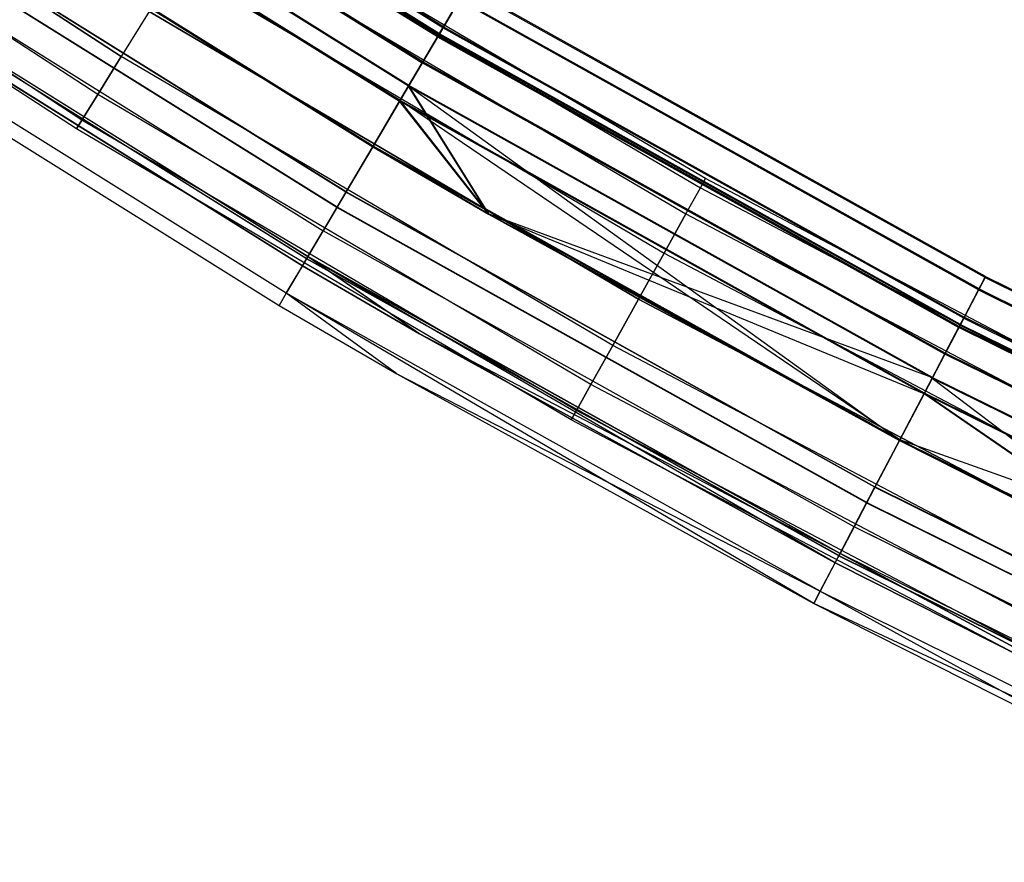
# Model space of a CAD drawing. Extents: x -135 to 135, y -135 to 135.
# Tile 12 of 207: x -72 to -61, y -123 to -114. Entities that reach past the tile are written whole.
import ezdxf

# ---------------------------------------------------------------- set-up
doc = ezdxf.new("R2010")
doc.units = 0
doc.header["$LTSCALE"] = 25.4
doc.layers.get('0').update_dxf_attribs({"linetype": 'CONTINUOUS'})

# ---------------------------------------------------------------- blocks, each defined once
blk = doc.blocks.new('SANTANA_BIURKO_A_PM_STL')
at = {"color": 0}
for p, q in [((-67.086, -113.681, 344.416), (-72.584, -110.253, 344.416)), ((-67.086, -113.681, 344.416), (-72.584, -110.253, 344.416)), ((-67.08, -113.67, 147.416), (-72.576, -110.241, 147.416)), ((-67.08, -113.67, 147.416), (-72.576, -110.241, 147.416)), ((-67.144, -113.78, 344.99), (-72.646, -110.348, 344.99)), ((-67.144, -113.78, 344.99), (-72.646, -110.348, 344.99)), ((-67.144, -113.78, 343.842), (-72.646, -110.348, 343.842)), ((-67.144, -113.78, 343.842), (-72.646, -110.348, 343.842)), ((-72.639, -110.337, 146.839), (-67.138, -113.769, 146.839)), ((-67.138, -113.769, 147.992), (-72.639, -110.337, 147.992)), ((-67.138, -113.769, 147.992), (-72.639, -110.337, 147.992)), ((-72.639, -110.337, 146.839), (-67.138, -113.769, 146.839)), ((-67.13, -113.755, 345.83), (-72.631, -110.324, 345.83)), ((-67.13, -113.755, 345.83), (-72.631, -110.324, 345.83)), ((-67.13, -113.755, 343.001), (-72.631, -110.324, 343.001)), ((-67.13, -113.755, 343.001), (-72.631, -110.324, 343.001)), ((-67.124, -113.745, 148.835), (-72.625, -110.315, 148.835)), ((-67.124, -113.745, 148.835), (-72.625, -110.315, 148.835)), ((-67.124, -113.745, 145.997), (-72.625, -110.315, 145.997)), ((-67.124, -113.745, 145.997), (-72.625, -110.315, 145.997)), ((-75.77, -110.611, 343.03), (-70.581, -113.992, 343.03)), ((-75.77, -110.611, 343.03), (-70.581, -113.992, 343.03)), ((-70.581, -113.992, 345.801), (-75.77, -110.611, 345.801)), ((-70.581, -113.992, 345.801), (-75.77, -110.611, 345.801)), ((-75.77, -110.611, 146.03), (-70.581, -113.992, 146.03)), ((-75.77, -110.611, 146.03), (-70.581, -113.992, 146.03)), ((-70.581, -113.992, 148.801), (-75.77, -110.611, 148.801)), ((-70.581, -113.992, 148.801), (-75.77, -110.611, 148.801)), ((-72.825, -110.619, 343.355), (-67.31, -114.06, 343.355)), ((-67.31, -114.06, 345.476), (-72.825, -110.619, 345.476)), ((-67.31, -114.06, 345.476), (-72.825, -110.619, 345.476)), ((-72.825, -110.619, 343.355), (-67.31, -114.06, 343.355)), ((-72.819, -110.61, 148.481), (-67.304, -114.05, 148.481)), ((-67.304, -114.05, 146.35), (-72.819, -110.61, 146.35)), ((-72.819, -110.61, 148.481), (-67.304, -114.05, 148.481)), ((-67.304, -114.05, 146.35), (-72.819, -110.61, 146.35)), ((-67.46, -114.314, 346.263), (-72.988, -110.866, 346.263)), ((-67.46, -114.314, 346.263), (-72.988, -110.866, 346.263)), ((-67.46, -114.314, 342.568), (-72.988, -110.866, 342.568)), ((-67.46, -114.314, 342.568), (-72.988, -110.866, 342.568)), ((-67.455, -114.306, 149.27), (-72.983, -110.858, 149.27)), ((-67.455, -114.306, 149.27), (-72.983, -110.858, 149.27)), ((-67.455, -114.306, 145.562), (-72.983, -110.858, 145.562)), ((-67.455, -114.306, 145.562), (-72.983, -110.858, 145.562)), ((-70.837, -114.406, 343.355), (-76.045, -111.012, 343.355)), ((-70.837, -114.406, 345.476), (-76.045, -111.012, 345.476)), ((-70.837, -114.406, 345.476), (-76.045, -111.012, 345.476)), ((-70.837, -114.406, 343.355), (-76.045, -111.012, 343.355)), ((-70.837, -114.406, 146.355), (-76.045, -111.012, 146.355)), ((-70.837, -114.406, 148.476), (-76.045, -111.012, 148.476)), ((-70.837, -114.406, 148.476), (-76.045, -111.012, 148.476)), ((-70.837, -114.406, 146.355), (-76.045, -111.012, 146.355)), ((-67.557, -114.479, 343.03), (-73.093, -111.026, 343.03)), ((-67.557, -114.479, 343.03), (-73.093, -111.026, 343.03)), ((-73.093, -111.026, 345.801), (-67.557, -114.479, 345.801)), ((-73.093, -111.026, 345.801), (-67.557, -114.479, 345.801)), ((-67.552, -114.471, 148.808), (-73.088, -111.018, 148.808)), ((-67.552, -114.471, 146.024), (-73.088, -111.018, 146.024)), ((-67.552, -114.471, 146.024), (-73.088, -111.018, 146.024)), ((-67.552, -114.471, 148.808), (-73.088, -111.018, 148.808)), ((-71.068, -114.779, 344.416), (-76.293, -111.375, 344.416)), ((-71.068, -114.779, 344.416), (-76.293, -111.375, 344.416)), ((-71.068, -114.779, 147.416), (-76.293, -111.375, 147.416)), ((-71.068, -114.779, 147.416), (-76.293, -111.375, 147.416)), ((-71.008, -114.682, 344.99), (-76.229, -111.28, 344.99)), ((-71.008, -114.682, 344.99), (-76.229, -111.28, 344.99)), ((-71.008, -114.682, 343.842), (-76.229, -111.28, 343.842)), ((-71.008, -114.682, 343.842), (-76.229, -111.28, 343.842)), ((-71.008, -114.682, 147.99), (-76.229, -111.28, 147.99)), ((-71.008, -114.682, 147.99), (-76.229, -111.28, 147.99)), ((-71.008, -114.682, 146.842), (-76.229, -111.28, 146.842)), ((-71.008, -114.682, 146.842), (-76.229, -111.28, 146.842)), ((-73.408, -111.505, 342.916), (-67.849, -114.973, 342.916)), ((-67.849, -114.973, 345.916), (-73.408, -111.505, 345.916)), ((-67.849, -114.973, 345.916), (-73.408, -111.505, 345.916)), ((-73.408, -111.505, 342.916), (-67.849, -114.973, 342.916)), ((-73.408, -111.505, 342.416), (-67.849, -114.973, 342.416)), ((-67.849, -114.973, 346.416), (-73.408, -111.505, 346.416)), ((-67.849, -114.973, 346.416), (-73.408, -111.505, 346.416)), ((-73.408, -111.505, 342.416), (-67.849, -114.973, 342.416)), ((-73.405, -111.5, 149.422), (-67.845, -114.967, 149.422)), ((-67.845, -114.967, 145.409), (-73.405, -111.5, 145.409)), ((-67.845, -114.967, 145.409), (-73.405, -111.5, 145.409)), ((-73.405, -111.5, 149.422), (-67.845, -114.967, 149.422)), ((-73.405, -111.5, 148.922), (-67.845, -114.967, 148.922)), ((-67.845, -114.967, 145.909), (-73.405, -111.5, 145.909)), ((-67.845, -114.967, 145.909), (-73.405, -111.5, 145.909)), ((-73.405, -111.5, 148.922), (-67.845, -114.967, 148.922)), ((-68.14, -115.467, 345.801), (-73.724, -111.985, 345.801)), ((-68.14, -115.467, 345.801), (-73.724, -111.985, 345.801)), ((-68.138, -115.464, 146.024), (-73.722, -111.981, 146.024)), ((-68.138, -115.464, 146.024), (-73.722, -111.981, 146.024)), ((-68.238, -115.632, 346.263), (-73.829, -112.145, 346.263)), ((-68.238, -115.632, 346.263), (-73.829, -112.145, 346.263)), ((-68.236, -115.629, 145.562), (-73.827, -112.141, 145.562)), ((-68.236, -115.629, 145.562), (-73.827, -112.141, 145.562)), ((-64.232, -115.318, 344.416), (-69.489, -112.229, 344.416)), ((-64.232, -115.318, 344.416), (-69.489, -112.229, 344.416)), ((-64.232, -115.318, 147.416), (-69.489, -112.229, 147.416)), ((-64.232, -115.318, 147.416), (-69.489, -112.229, 147.416)), ((-69.549, -112.326, 344.99), (-64.287, -115.418, 344.99)), ((-69.549, -112.326, 343.842), (-64.287, -115.418, 343.842)), ((-69.549, -112.326, 344.99), (-64.287, -115.418, 344.99)), ((-69.549, -112.326, 343.842), (-64.287, -115.418, 343.842)), ((-69.549, -112.326, 147.99), (-64.287, -115.418, 147.99)), ((-69.549, -112.326, 146.842), (-64.287, -115.418, 146.842)), ((-69.549, -112.326, 147.99), (-64.287, -115.418, 147.99)), ((-69.549, -112.326, 146.842), (-64.287, -115.418, 146.842)), ((-73.992, -112.391, 345.476), (-68.388, -115.887, 345.476)), ((-73.992, -112.391, 345.476), (-68.388, -115.887, 345.476)), ((-73.991, -112.39, 146.35), (-68.387, -115.885, 146.35)), ((-73.991, -112.39, 146.35), (-68.387, -115.885, 146.35)), ((-69.72, -112.602, 343.355), (-64.446, -115.702, 343.355)), ((-69.72, -112.602, 343.355), (-64.446, -115.702, 343.355)), ((-69.72, -112.602, 345.476), (-64.446, -115.702, 345.476)), ((-69.72, -112.602, 345.476), (-64.446, -115.702, 345.476)), ((-69.72, -112.602, 146.355), (-64.446, -115.702, 146.355)), ((-69.72, -112.602, 146.355), (-64.446, -115.702, 146.355)), ((-69.72, -112.602, 148.476), (-64.446, -115.702, 148.476)), ((-69.72, -112.602, 148.476), (-64.446, -115.702, 148.476)), ((-68.611, -116.265, 344.416), (-74.233, -112.758, 344.416)), ((-74.233, -112.758, 147.416), (-68.611, -116.265, 147.416)), ((-74.233, -112.758, 147.416), (-68.611, -116.265, 147.416)), ((-68.611, -116.265, 344.416), (-74.233, -112.758, 344.416)), ((-68.567, -116.191, 345.83), (-74.186, -112.687, 345.83)), ((-68.567, -116.191, 345.83), (-74.186, -112.687, 345.83)), ((-68.566, -116.189, 145.997), (-74.185, -112.685, 145.997)), ((-68.566, -116.189, 145.997), (-74.185, -112.685, 145.997)), ((-68.553, -116.166, 146.839), (-74.17, -112.662, 146.839)), ((-68.553, -116.166, 146.839), (-74.17, -112.662, 146.839)), ((-68.553, -116.167, 344.99), (-74.17, -112.663, 344.99)), ((-68.553, -116.167, 344.99), (-74.17, -112.663, 344.99)), ((-68.788, -116.564, 146.648), (-74.424, -113.048, 146.648)), ((-68.788, -116.564, 146.648), (-74.424, -113.048, 146.648)), ((-68.788, -116.564, 345.181), (-74.424, -113.049, 345.181)), ((-68.788, -116.564, 345.181), (-74.424, -113.049, 345.181)), ((-69.977, -113.016, 343.03), (-64.682, -116.127, 343.03)), ((-69.977, -113.016, 343.03), (-64.682, -116.127, 343.03)), ((-69.977, -113.016, 345.801), (-64.682, -116.127, 345.801)), ((-69.977, -113.016, 345.801), (-64.682, -116.127, 345.801)), ((-69.977, -113.016, 146.03), (-64.682, -116.127, 146.03)), ((-69.977, -113.016, 146.03), (-64.682, -116.127, 146.03)), ((-69.977, -113.016, 148.801), (-64.682, -116.127, 148.801)), ((-69.977, -113.016, 148.801), (-64.682, -116.127, 148.801)), ((-74.508, -113.176, 344.416), (-68.865, -116.696, 344.416)), ((-74.508, -113.176, 344.416), (-68.865, -116.696, 344.416)), ((-74.508, -113.176, 147.416), (-68.865, -116.696, 147.416)), ((-74.508, -113.176, 147.416), (-68.865, -116.696, 147.416)), ((-61.195, -116.394, 344.416), (-66.832, -113.251, 344.416)), ((-61.195, -116.394, 344.416), (-66.832, -113.251, 344.416)), ((-61.189, -116.382, 147.416), (-66.825, -113.239, 147.416)), ((-61.189, -116.382, 147.416), (-66.825, -113.239, 147.416)), ((-66.91, -113.382, 345.181), (-67.13, -113.755, 345.83)), ((-67.13, -113.755, 343.001), (-66.91, -113.382, 343.65)), ((-66.91, -113.382, 345.181), (-67.13, -113.755, 345.83)), ((-67.13, -113.755, 343.001), (-66.91, -113.382, 343.65)), ((-66.903, -113.371, 148.184), (-67.124, -113.745, 148.835)), ((-67.124, -113.745, 145.997), (-66.903, -113.371, 146.648)), ((-66.903, -113.371, 148.184), (-67.124, -113.745, 148.835)), ((-67.124, -113.745, 145.997), (-66.903, -113.371, 146.648)), ((-61.266, -116.528, 345.181), (-66.91, -113.382, 345.181)), ((-61.266, -116.528, 345.181), (-66.91, -113.382, 345.181)), ((-61.266, -116.528, 343.65), (-66.91, -113.382, 343.65)), ((-61.266, -116.528, 343.65), (-66.91, -113.382, 343.65)), ((-61.26, -116.517, 148.184), (-66.903, -113.371, 148.184)), ((-61.26, -116.517, 148.184), (-66.903, -113.371, 148.184)), ((-61.26, -116.517, 146.648), (-66.903, -113.371, 146.648)), ((-61.26, -116.517, 146.648), (-66.903, -113.371, 146.648)), ((-70.279, -113.504, 342.916), (-70.581, -113.992, 343.03)), ((-70.279, -113.504, 342.916), (-70.581, -113.992, 343.03)), ((-70.279, -113.504, 345.916), (-70.581, -113.992, 345.801)), ((-70.279, -113.504, 345.916), (-70.581, -113.992, 345.801)), ((-70.279, -113.504, 145.916), (-70.581, -113.992, 146.03)), ((-70.279, -113.504, 145.916), (-70.581, -113.992, 146.03)), ((-70.279, -113.504, 148.916), (-70.581, -113.992, 148.801)), ((-70.279, -113.504, 148.916), (-70.581, -113.992, 148.801)), ((-70.279, -113.504, 342.916), (-64.962, -116.629, 342.916)), ((-70.279, -113.504, 342.916), (-64.962, -116.629, 342.916)), ((-64.962, -116.629, 345.916), (-70.279, -113.504, 345.916)), ((-64.962, -116.629, 345.916), (-70.279, -113.504, 345.916)), ((-70.279, -113.504, 145.916), (-64.962, -116.629, 145.916)), ((-70.279, -113.504, 145.916), (-64.962, -116.629, 145.916)), ((-64.962, -116.629, 148.916), (-70.279, -113.504, 148.916)), ((-64.962, -116.629, 148.916), (-70.279, -113.504, 148.916)), ((-67.086, -113.681, 344.416), (-67.144, -113.78, 344.99)), ((-67.144, -113.78, 343.842), (-67.086, -113.681, 344.416)), ((-67.086, -113.681, 344.416), (-67.144, -113.78, 344.99)), ((-67.144, -113.78, 343.842), (-67.086, -113.681, 344.416)), ((-67.08, -113.67, 147.416), (-67.138, -113.769, 146.839)), ((-67.08, -113.67, 147.416), (-67.138, -113.769, 147.992)), ((-67.08, -113.67, 147.416), (-67.138, -113.769, 147.992)), ((-67.08, -113.67, 147.416), (-67.138, -113.769, 146.839)), ((-61.427, -116.836, 344.416), (-67.086, -113.681, 344.416)), ((-61.427, -116.836, 344.416), (-67.086, -113.681, 344.416)), ((-67.08, -113.67, 147.416), (-61.421, -116.824, 147.416)), ((-67.08, -113.67, 147.416), (-61.421, -116.824, 147.416)), ((-67.13, -113.755, 345.83), (-67.46, -114.314, 346.263)), ((-67.46, -114.314, 342.568), (-67.13, -113.755, 343.001)), ((-67.13, -113.755, 345.83), (-67.46, -114.314, 346.263)), ((-67.46, -114.314, 342.568), (-67.13, -113.755, 343.001)), ((-67.124, -113.745, 148.835), (-67.455, -114.306, 149.27)), ((-67.455, -114.306, 145.562), (-67.124, -113.745, 145.997)), ((-67.124, -113.745, 148.835), (-67.455, -114.306, 149.27)), ((-67.455, -114.306, 145.562), (-67.124, -113.745, 145.997)), ((-67.144, -113.78, 343.842), (-67.31, -114.06, 343.355)), ((-67.144, -113.78, 344.99), (-67.31, -114.06, 345.476)), ((-67.144, -113.78, 344.99), (-67.31, -114.06, 345.476)), ((-67.144, -113.78, 343.842), (-67.31, -114.06, 343.355)), ((-67.138, -113.769, 147.992), (-67.304, -114.05, 148.481)), ((-67.304, -114.05, 146.35), (-67.138, -113.769, 146.839)), ((-67.138, -113.769, 147.992), (-67.304, -114.05, 148.481)), ((-67.304, -114.05, 146.35), (-67.138, -113.769, 146.839)), ((-67.144, -113.78, 343.842), (-61.481, -116.937, 343.842)), ((-61.481, -116.937, 344.99), (-67.144, -113.78, 344.99)), ((-61.481, -116.937, 344.99), (-67.144, -113.78, 344.99)), ((-67.144, -113.78, 343.842), (-61.481, -116.937, 343.842)), ((-61.475, -116.926, 147.992), (-67.138, -113.769, 147.992)), ((-61.475, -116.926, 147.992), (-67.138, -113.769, 147.992)), ((-61.475, -116.926, 146.839), (-67.138, -113.769, 146.839)), ((-61.475, -116.926, 146.839), (-67.138, -113.769, 146.839)), ((-61.467, -116.912, 345.83), (-67.13, -113.755, 345.83)), ((-61.467, -116.912, 345.83), (-67.13, -113.755, 345.83)), ((-61.467, -116.912, 343.001), (-67.13, -113.755, 343.001)), ((-61.467, -116.912, 343.001), (-67.13, -113.755, 343.001)), ((-61.462, -116.902, 148.835), (-67.124, -113.745, 148.835)), ((-61.462, -116.902, 148.835), (-67.124, -113.745, 148.835)), ((-61.462, -116.902, 145.997), (-67.124, -113.745, 145.997)), ((-61.462, -116.902, 145.997), (-67.124, -113.745, 145.997)), ((-70.837, -114.406, 343.355), (-70.581, -113.992, 343.03)), ((-70.581, -113.992, 345.801), (-70.837, -114.406, 345.476)), ((-70.581, -113.992, 345.801), (-70.837, -114.406, 345.476)), ((-70.837, -114.406, 343.355), (-70.581, -113.992, 343.03)), ((-70.837, -114.406, 146.355), (-70.581, -113.992, 146.03)), ((-70.581, -113.992, 148.801), (-70.837, -114.406, 148.476)), ((-70.581, -113.992, 148.801), (-70.837, -114.406, 148.476)), ((-70.837, -114.406, 146.355), (-70.581, -113.992, 146.03)), ((-65.241, -117.13, 343.03), (-70.581, -113.992, 343.03)), ((-65.241, -117.13, 345.801), (-70.581, -113.992, 345.801)), ((-65.241, -117.13, 345.801), (-70.581, -113.992, 345.801)), ((-65.241, -117.13, 343.03), (-70.581, -113.992, 343.03)), ((-65.241, -117.13, 146.03), (-70.581, -113.992, 146.03)), ((-65.241, -117.13, 148.801), (-70.581, -113.992, 148.801)), ((-65.241, -117.13, 148.801), (-70.581, -113.992, 148.801)), ((-65.241, -117.13, 146.03), (-70.581, -113.992, 146.03)), ((-67.552, -114.471, 148.808), (-67.304, -114.05, 148.481)), ((-67.552, -114.471, 146.024), (-67.304, -114.05, 146.35)), ((-67.552, -114.471, 146.024), (-67.304, -114.05, 146.35)), ((-67.552, -114.471, 148.808), (-67.304, -114.05, 148.481)), ((-61.627, -117.215, 148.481), (-67.304, -114.05, 148.481)), ((-61.627, -117.215, 146.35), (-67.304, -114.05, 146.35)), ((-61.627, -117.215, 146.35), (-67.304, -114.05, 146.35)), ((-61.627, -117.215, 148.481), (-67.304, -114.05, 148.481)), ((-67.557, -114.479, 343.03), (-67.31, -114.06, 343.355)), ((-67.557, -114.479, 343.03), (-67.31, -114.06, 343.355)), ((-67.31, -114.06, 345.476), (-67.557, -114.479, 345.801)), ((-67.31, -114.06, 345.476), (-67.557, -114.479, 345.801)), ((-61.632, -117.225, 343.355), (-67.31, -114.06, 343.355)), ((-61.632, -117.225, 343.355), (-67.31, -114.06, 343.355)), ((-61.632, -117.225, 345.476), (-67.31, -114.06, 345.476)), ((-61.632, -117.225, 345.476), (-67.31, -114.06, 345.476)), ((-67.46, -114.314, 346.263), (-67.849, -114.973, 346.416)), ((-67.46, -114.314, 346.263), (-67.849, -114.973, 346.416)), ((-67.46, -114.314, 342.568), (-67.849, -114.973, 342.416)), ((-67.46, -114.314, 342.568), (-67.849, -114.973, 342.416)), ((-67.455, -114.306, 149.27), (-67.845, -114.967, 149.422)), ((-67.845, -114.967, 145.409), (-67.455, -114.306, 145.562)), ((-67.455, -114.306, 149.27), (-67.845, -114.967, 149.422)), ((-67.845, -114.967, 145.409), (-67.455, -114.306, 145.562)), ((-61.769, -117.486, 346.263), (-67.46, -114.314, 346.263)), ((-61.769, -117.486, 346.263), (-67.46, -114.314, 346.263)), ((-61.769, -117.486, 342.568), (-67.46, -114.314, 342.568)), ((-62.126, -118.164, 342.416), (-67.46, -114.314, 342.568)), ((-61.769, -117.486, 342.568), (-67.46, -114.314, 342.568)), ((-62.126, -118.164, 342.416), (-67.46, -114.314, 342.568)), ((-66.591, -115.706, 342.416), (-67.46, -114.314, 342.568)), ((-66.591, -115.706, 342.416), (-67.46, -114.314, 342.568)), ((-66.587, -115.701, 149.422), (-67.455, -114.306, 149.27)), ((-66.587, -115.701, 149.422), (-67.455, -114.306, 149.27)), ((-61.765, -117.478, 149.27), (-67.455, -114.306, 149.27)), ((-61.765, -117.478, 149.27), (-67.455, -114.306, 149.27)), ((-61.765, -117.478, 145.562), (-67.455, -114.306, 145.562)), ((-61.765, -117.478, 145.562), (-67.455, -114.306, 145.562)), ((-70.837, -114.406, 345.476), (-71.008, -114.682, 344.99)), ((-70.837, -114.406, 345.476), (-71.008, -114.682, 344.99)), ((-71.008, -114.682, 343.842), (-70.837, -114.406, 343.355)), ((-71.008, -114.682, 343.842), (-70.837, -114.406, 343.355)), ((-70.837, -114.406, 148.476), (-71.008, -114.682, 147.99)), ((-70.837, -114.406, 148.476), (-71.008, -114.682, 147.99)), ((-71.008, -114.682, 146.842), (-70.837, -114.406, 146.355)), ((-71.008, -114.682, 146.842), (-70.837, -114.406, 146.355)), ((-65.478, -117.555, 345.476), (-70.837, -114.406, 345.476)), ((-65.478, -117.555, 345.476), (-70.837, -114.406, 345.476)), ((-65.478, -117.555, 343.355), (-70.837, -114.406, 343.355)), ((-65.478, -117.555, 343.355), (-70.837, -114.406, 343.355)), ((-65.478, -117.555, 148.476), (-70.837, -114.406, 148.476)), ((-65.478, -117.555, 148.476), (-70.837, -114.406, 148.476)), ((-65.478, -117.555, 146.355), (-70.837, -114.406, 146.355)), ((-65.478, -117.555, 146.355), (-70.837, -114.406, 146.355)), ((-67.849, -114.973, 342.916), (-67.557, -114.479, 343.03)), ((-67.849, -114.973, 342.916), (-67.557, -114.479, 343.03)), ((-67.849, -114.973, 345.916), (-67.557, -114.479, 345.801)), ((-67.849, -114.973, 345.916), (-67.557, -114.479, 345.801)), ((-67.845, -114.967, 145.909), (-67.552, -114.471, 146.024)), ((-67.845, -114.967, 145.909), (-67.552, -114.471, 146.024)), ((-67.845, -114.967, 148.922), (-67.552, -114.471, 148.808)), ((-67.845, -114.967, 148.922), (-67.552, -114.471, 148.808)), ((-66.591, -115.706, 342.916), (-67.557, -114.479, 343.03)), ((-66.591, -115.706, 342.916), (-67.557, -114.479, 343.03)), ((-61.858, -117.656, 343.03), (-67.557, -114.479, 343.03)), ((-61.858, -117.656, 343.03), (-67.557, -114.479, 343.03)), ((-61.858, -117.656, 345.801), (-67.557, -114.479, 345.801)), ((-61.858, -117.656, 345.801), (-67.557, -114.479, 345.801)), ((-61.854, -117.648, 146.024), (-67.552, -114.471, 146.024)), ((-61.854, -117.648, 146.024), (-67.552, -114.471, 146.024)), ((-62.122, -118.158, 148.922), (-67.552, -114.471, 148.808)), ((-67.552, -114.471, 148.808), (-61.854, -117.648, 148.808)), ((-67.552, -114.471, 148.808), (-61.854, -117.648, 148.808)), ((-66.587, -115.701, 148.922), (-67.552, -114.471, 148.808)), ((-62.122, -118.158, 148.922), (-67.552, -114.471, 148.808)), ((-66.587, -115.701, 148.922), (-67.552, -114.471, 148.808)), ((-71.008, -114.682, 344.99), (-71.068, -114.779, 344.416)), ((-71.068, -114.779, 344.416), (-71.008, -114.682, 343.842)), ((-71.008, -114.682, 344.99), (-71.068, -114.779, 344.416)), ((-71.068, -114.779, 344.416), (-71.008, -114.682, 343.842)), ((-71.008, -114.682, 147.99), (-71.068, -114.779, 147.416)), ((-71.068, -114.779, 147.416), (-71.008, -114.682, 146.842)), ((-71.008, -114.682, 147.99), (-71.068, -114.779, 147.416)), ((-71.068, -114.779, 147.416), (-71.008, -114.682, 146.842)), ((-65.636, -117.839, 344.99), (-71.008, -114.682, 344.99)), ((-65.636, -117.839, 344.99), (-71.008, -114.682, 344.99)), ((-65.636, -117.839, 343.842), (-71.008, -114.682, 343.842)), ((-65.636, -117.839, 343.842), (-71.008, -114.682, 343.842)), ((-65.636, -117.839, 147.99), (-71.008, -114.682, 147.99)), ((-65.636, -117.839, 147.99), (-71.008, -114.682, 147.99)), ((-65.636, -117.839, 146.842), (-71.008, -114.682, 146.842)), ((-65.636, -117.839, 146.842), (-71.008, -114.682, 146.842)), ((-65.692, -117.939, 344.416), (-71.068, -114.779, 344.416)), ((-65.692, -117.939, 344.416), (-71.068, -114.779, 344.416)), ((-65.692, -117.939, 147.416), (-71.068, -114.779, 147.416)), ((-65.692, -117.939, 147.416), (-71.068, -114.779, 147.416)), ((-67.849, -114.973, 346.416), (-68.238, -115.632, 346.263)), ((-67.849, -114.973, 346.416), (-68.238, -115.632, 346.263)), ((-68.236, -115.629, 145.562), (-67.845, -114.967, 145.409)), ((-68.236, -115.629, 145.562), (-67.845, -114.967, 145.409)), ((-67.849, -114.973, 345.916), (-68.14, -115.467, 345.801)), ((-67.849, -114.973, 345.916), (-68.14, -115.467, 345.801)), ((-68.138, -115.464, 146.024), (-67.845, -114.967, 145.909)), ((-68.138, -115.464, 146.024), (-67.845, -114.967, 145.909)), ((-67.849, -114.973, 342.916), (-66.591, -115.706, 342.916)), ((-67.849, -114.973, 345.916), (-62.126, -118.164, 345.916)), ((-67.849, -114.973, 345.916), (-62.126, -118.164, 345.916)), ((-67.849, -114.973, 342.916), (-66.591, -115.706, 342.916)), ((-67.849, -114.973, 342.916), (-67.849, -114.973, 342.416)), ((-67.849, -114.973, 342.416), (-66.591, -115.706, 342.416)), ((-67.849, -114.973, 342.916), (-67.849, -114.973, 342.416)), ((-62.126, -118.164, 346.416), (-67.849, -114.973, 346.416)), ((-62.126, -118.164, 346.416), (-67.849, -114.973, 346.416)), ((-67.849, -114.973, 342.416), (-66.591, -115.706, 342.416)), ((-67.845, -114.967, 149.422), (-66.587, -115.701, 149.422)), ((-62.122, -118.158, 145.409), (-67.845, -114.967, 145.409)), ((-62.122, -118.158, 145.409), (-67.845, -114.967, 145.409)), ((-67.845, -114.967, 149.422), (-66.587, -115.701, 149.422)), ((-67.845, -114.967, 149.422), (-67.845, -114.967, 148.922)), ((-67.845, -114.967, 148.922), (-66.587, -115.701, 148.922)), ((-67.845, -114.967, 149.422), (-67.845, -114.967, 148.922)), ((-62.122, -118.158, 145.909), (-67.845, -114.967, 145.909)), ((-67.845, -114.967, 148.922), (-66.587, -115.701, 148.922)), ((-62.122, -118.158, 145.909), (-67.845, -114.967, 145.909)), ((-64.287, -115.418, 344.99), (-64.232, -115.318, 344.416)), ((-64.287, -115.418, 344.99), (-64.232, -115.318, 344.416)), ((-64.287, -115.418, 343.842), (-64.232, -115.318, 344.416)), ((-64.287, -115.418, 343.842), (-64.232, -115.318, 344.416)), ((-64.287, -115.418, 147.99), (-64.232, -115.318, 147.416)), ((-64.287, -115.418, 147.99), (-64.232, -115.318, 147.416)), ((-64.287, -115.418, 146.842), (-64.232, -115.318, 147.416)), ((-64.287, -115.418, 146.842), (-64.232, -115.318, 147.416)), ((-58.837, -118.162, 344.416), (-64.232, -115.318, 344.416)), ((-58.837, -118.162, 344.416), (-64.232, -115.318, 344.416)), ((-58.837, -118.162, 147.416), (-64.232, -115.318, 147.416)), ((-58.837, -118.162, 147.416), (-64.232, -115.318, 147.416)), ((-64.446, -115.702, 343.355), (-64.287, -115.418, 343.842)), ((-64.446, -115.702, 343.355), (-64.287, -115.418, 343.842)), ((-64.446, -115.702, 345.476), (-64.287, -115.418, 344.99)), ((-64.446, -115.702, 345.476), (-64.287, -115.418, 344.99)), ((-64.446, -115.702, 146.355), (-64.287, -115.418, 146.842)), ((-64.446, -115.702, 146.355), (-64.287, -115.418, 146.842)), ((-64.446, -115.702, 148.476), (-64.287, -115.418, 147.99)), ((-64.446, -115.702, 148.476), (-64.287, -115.418, 147.99)), ((-64.287, -115.418, 344.99), (-58.888, -118.264, 344.99)), ((-64.287, -115.418, 343.842), (-58.888, -118.264, 343.842)), ((-64.287, -115.418, 344.99), (-58.888, -118.264, 344.99)), ((-64.287, -115.418, 343.842), (-58.888, -118.264, 343.842)), ((-64.287, -115.418, 147.99), (-58.888, -118.264, 147.99)), ((-64.287, -115.418, 146.842), (-58.888, -118.264, 146.842)), ((-64.287, -115.418, 147.99), (-58.888, -118.264, 147.99)), ((-64.287, -115.418, 146.842), (-58.888, -118.264, 146.842)), ((-68.14, -115.467, 345.801), (-68.388, -115.887, 345.476)), ((-68.14, -115.467, 345.801), (-68.388, -115.887, 345.476)), ((-68.138, -115.464, 146.024), (-68.387, -115.885, 146.35)), ((-68.138, -115.464, 146.024), (-68.387, -115.885, 146.35)), ((-62.393, -118.672, 345.801), (-68.14, -115.467, 345.801)), ((-62.393, -118.672, 345.801), (-68.14, -115.467, 345.801)), ((-68.138, -115.464, 146.024), (-62.391, -118.668, 146.024)), ((-68.138, -115.464, 146.024), (-62.391, -118.668, 146.024)), ((-68.238, -115.632, 346.263), (-68.567, -116.191, 345.83)), ((-68.238, -115.632, 346.263), (-68.567, -116.191, 345.83)), ((-68.566, -116.189, 145.997), (-68.236, -115.629, 145.562)), ((-68.566, -116.189, 145.997), (-68.236, -115.629, 145.562)), ((-62.482, -118.841, 346.263), (-68.238, -115.632, 346.263)), ((-62.482, -118.841, 346.263), (-68.238, -115.632, 346.263)), ((-62.48, -118.838, 145.562), (-68.236, -115.629, 145.562)), ((-62.48, -118.838, 145.562), (-68.236, -115.629, 145.562)), ((-66.591, -115.706, 342.916), (-62.126, -118.164, 342.916)), ((-61.858, -117.656, 343.03), (-66.591, -115.706, 342.916)), ((-61.858, -117.656, 343.03), (-66.591, -115.706, 342.916)), ((-66.591, -115.706, 342.916), (-62.126, -118.164, 342.916)), ((-66.591, -115.706, 342.916), (-66.591, -115.706, 342.416)), ((-66.591, -115.706, 342.416), (-62.126, -118.164, 342.416)), ((-66.591, -115.706, 342.916), (-66.591, -115.706, 342.416)), ((-66.591, -115.706, 342.416), (-62.126, -118.164, 342.416)), ((-66.587, -115.701, 149.422), (-61.765, -117.478, 149.27)), ((-66.587, -115.701, 149.422), (-61.765, -117.478, 149.27)), ((-66.587, -115.701, 149.422), (-62.122, -118.158, 149.422)), ((-66.587, -115.701, 149.422), (-62.122, -118.158, 149.422)), ((-66.587, -115.701, 149.422), (-66.587, -115.701, 148.922)), ((-66.587, -115.701, 148.922), (-62.122, -118.158, 148.922)), ((-66.587, -115.701, 149.422), (-66.587, -115.701, 148.922)), ((-66.587, -115.701, 148.922), (-62.122, -118.158, 148.922)), ((-64.446, -115.702, 343.355), (-64.682, -116.127, 343.03)), ((-64.446, -115.702, 343.355), (-64.682, -116.127, 343.03)), ((-64.682, -116.127, 345.801), (-64.446, -115.702, 345.476)), ((-64.682, -116.127, 345.801), (-64.446, -115.702, 345.476)), ((-64.446, -115.702, 146.355), (-64.682, -116.127, 146.03)), ((-64.446, -115.702, 146.355), (-64.682, -116.127, 146.03)), ((-64.682, -116.127, 148.801), (-64.446, -115.702, 148.476)), ((-64.682, -116.127, 148.801), (-64.446, -115.702, 148.476)), ((-64.446, -115.702, 343.355), (-59.033, -118.555, 343.355)), ((-64.446, -115.702, 343.355), (-59.033, -118.555, 343.355)), ((-64.446, -115.702, 345.476), (-59.033, -118.555, 345.476)), ((-64.446, -115.702, 345.476), (-59.033, -118.555, 345.476)), ((-64.446, -115.702, 146.355), (-59.033, -118.555, 146.355)), ((-64.446, -115.702, 146.355), (-59.033, -118.555, 146.355)), ((-64.446, -115.702, 148.476), (-59.033, -118.555, 148.476)), ((-64.446, -115.702, 148.476), (-59.033, -118.555, 148.476)), ((-68.553, -116.166, 146.839), (-68.387, -115.885, 146.35)), ((-68.553, -116.166, 146.839), (-68.387, -115.885, 146.35)), ((-68.553, -116.167, 344.99), (-68.388, -115.887, 345.476)), ((-68.553, -116.167, 344.99), (-68.388, -115.887, 345.476)), ((-62.619, -119.103, 345.476), (-68.388, -115.887, 345.476)), ((-62.619, -119.103, 345.476), (-68.388, -115.887, 345.476)), ((-62.618, -119.101, 146.35), (-68.387, -115.885, 146.35)), ((-62.618, -119.101, 146.35), (-68.387, -115.885, 146.35)), ((-68.788, -116.564, 146.648), (-68.566, -116.189, 145.997)), ((-68.788, -116.564, 146.648), (-68.566, -116.189, 145.997)), ((-68.567, -116.191, 345.83), (-68.788, -116.564, 345.181)), ((-68.567, -116.191, 345.83), (-68.788, -116.564, 345.181)), ((-68.611, -116.265, 147.416), (-68.553, -116.166, 146.839)), ((-68.611, -116.265, 147.416), (-68.553, -116.166, 146.839)), ((-68.611, -116.265, 344.416), (-68.553, -116.167, 344.99)), ((-68.611, -116.265, 344.416), (-68.553, -116.167, 344.99)), ((-62.784, -119.415, 345.83), (-68.567, -116.191, 345.83)), ((-62.784, -119.415, 345.83), (-68.567, -116.191, 345.83)), ((-62.783, -119.414, 145.997), (-68.566, -116.189, 145.997)), ((-62.783, -119.414, 145.997), (-68.566, -116.189, 145.997)), ((-67.339, -117.006, 147.416), (-68.553, -116.166, 146.839)), ((-67.339, -117.006, 147.416), (-68.553, -116.166, 146.839)), ((-62.77, -119.39, 146.839), (-68.553, -116.166, 146.839)), ((-62.77, -119.39, 146.839), (-68.553, -116.166, 146.839)), ((-62.824, -119.491, 344.416), (-68.553, -116.167, 344.99)), ((-68.553, -116.167, 344.99), (-62.77, -119.39, 344.99)), ((-68.553, -116.167, 344.99), (-62.77, -119.39, 344.99)), ((-67.339, -117.006, 344.416), (-68.553, -116.167, 344.99)), ((-62.824, -119.491, 344.416), (-68.553, -116.167, 344.99)), ((-67.339, -117.006, 344.416), (-68.553, -116.167, 344.99)), ((-64.682, -116.127, 343.03), (-64.962, -116.629, 342.916)), ((-64.682, -116.127, 343.03), (-64.962, -116.629, 342.916)), ((-64.962, -116.629, 345.916), (-64.682, -116.127, 345.801)), ((-64.962, -116.629, 345.916), (-64.682, -116.127, 345.801)), ((-64.682, -116.127, 146.03), (-64.962, -116.629, 145.916)), ((-64.682, -116.127, 146.03), (-64.962, -116.629, 145.916)), ((-64.962, -116.629, 148.916), (-64.682, -116.127, 148.801)), ((-64.962, -116.629, 148.916), (-64.682, -116.127, 148.801)), ((-64.682, -116.127, 343.03), (-59.25, -118.99, 343.03)), ((-64.682, -116.127, 343.03), (-59.25, -118.99, 343.03)), ((-64.682, -116.127, 345.801), (-59.25, -118.99, 345.801)), ((-64.682, -116.127, 345.801), (-59.25, -118.99, 345.801)), ((-64.682, -116.127, 146.03), (-59.25, -118.99, 146.03)), ((-64.682, -116.127, 146.03), (-59.25, -118.99, 146.03)), ((-64.682, -116.127, 148.801), (-59.25, -118.99, 148.801)), ((-64.682, -116.127, 148.801), (-59.25, -118.99, 148.801)), ((-67.339, -117.006, 344.416), (-68.611, -116.265, 344.416)), ((-68.611, -116.265, 147.416), (-67.339, -117.006, 147.416)), ((-68.611, -116.265, 147.416), (-67.339, -117.006, 147.416)), ((-68.611, -116.265, 147.416), (-68.611, -116.265, 344.416)), ((-67.339, -117.006, 344.416), (-68.611, -116.265, 344.416)), ((-68.611, -116.265, 147.416), (-68.611, -116.265, 344.416)), ((-61.266, -116.528, 345.181), (-61.195, -116.394, 344.416)), ((-61.195, -116.394, 344.416), (-61.266, -116.528, 343.65)), ((-61.195, -116.394, 344.416), (-61.266, -116.528, 343.65)), ((-61.266, -116.528, 345.181), (-61.195, -116.394, 344.416)), ((-61.26, -116.517, 148.184), (-61.189, -116.382, 147.416)), ((-61.189, -116.382, 147.416), (-61.26, -116.517, 146.648)), ((-61.189, -116.382, 147.416), (-61.26, -116.517, 146.648)), ((-61.26, -116.517, 148.184), (-61.189, -116.382, 147.416)), ((-61.195, -116.394, 344.416), (-55.41, -119.256, 344.416)), ((-61.195, -116.394, 344.416), (-55.41, -119.256, 344.416)), ((-61.189, -116.382, 147.416), (-55.404, -119.244, 147.416)), ((-61.189, -116.382, 147.416), (-55.404, -119.244, 147.416)), ((-68.788, -116.564, 345.181), (-68.865, -116.696, 344.416)), ((-68.788, -116.564, 345.181), (-68.865, -116.696, 344.416)), ((-68.788, -116.564, 146.648), (-68.865, -116.696, 147.416)), ((-68.788, -116.564, 146.648), (-68.865, -116.696, 147.416)), ((-67.588, -117.44, 344.416), (-68.788, -116.564, 345.181)), ((-67.588, -117.44, 344.416), (-68.788, -116.564, 345.181)), ((-62.985, -119.799, 345.181), (-68.788, -116.564, 345.181)), ((-62.985, -119.799, 345.181), (-68.788, -116.564, 345.181)), ((-62.985, -119.799, 146.648), (-68.788, -116.564, 146.648)), ((-63.056, -119.934, 147.416), (-68.788, -116.564, 146.648)), ((-62.985, -119.799, 146.648), (-68.788, -116.564, 146.648)), ((-63.056, -119.934, 147.416), (-68.788, -116.564, 146.648)), ((-67.588, -117.44, 147.416), (-68.788, -116.564, 146.648)), ((-67.588, -117.44, 147.416), (-68.788, -116.564, 146.648)), ((-61.467, -116.912, 345.83), (-61.266, -116.528, 345.181)), ((-61.266, -116.528, 343.65), (-61.467, -116.912, 343.001)), ((-61.266, -116.528, 343.65), (-61.467, -116.912, 343.001)), ((-61.467, -116.912, 345.83), (-61.266, -116.528, 345.181)), ((-61.462, -116.902, 148.835), (-61.26, -116.517, 148.184)), ((-61.26, -116.517, 146.648), (-61.462, -116.902, 145.997)), ((-61.26, -116.517, 146.648), (-61.462, -116.902, 145.997)), ((-61.462, -116.902, 148.835), (-61.26, -116.517, 148.184)), ((-61.266, -116.528, 343.65), (-55.474, -119.394, 343.65)), ((-61.266, -116.528, 343.65), (-55.474, -119.394, 343.65)), ((-61.266, -116.528, 345.181), (-55.474, -119.394, 345.181)), ((-61.266, -116.528, 345.181), (-55.474, -119.394, 345.181)), ((-61.26, -116.517, 146.648), (-55.469, -119.382, 146.648)), ((-61.26, -116.517, 146.648), (-55.469, -119.382, 146.648)), ((-61.26, -116.517, 148.184), (-55.469, -119.382, 148.184)), ((-61.26, -116.517, 148.184), (-55.469, -119.382, 148.184)), ((-68.865, -116.696, 344.416), (-67.588, -117.44, 344.416)), ((-68.865, -116.696, 344.416), (-67.588, -117.44, 344.416)), ((-68.865, -116.696, 344.416), (-68.865, -116.696, 147.416)), ((-68.865, -116.696, 147.416), (-67.588, -117.44, 147.416)), ((-68.865, -116.696, 344.416), (-68.865, -116.696, 147.416)), ((-68.865, -116.696, 147.416), (-67.588, -117.44, 147.416)), ((-65.241, -117.13, 343.03), (-64.962, -116.629, 342.916)), ((-64.962, -116.629, 345.916), (-65.241, -117.13, 345.801)), ((-64.962, -116.629, 345.916), (-65.241, -117.13, 345.801)), ((-65.241, -117.13, 343.03), (-64.962, -116.629, 342.916)), ((-65.241, -117.13, 146.03), (-64.962, -116.629, 145.916)), ((-64.962, -116.629, 148.916), (-65.241, -117.13, 148.801)), ((-64.962, -116.629, 148.916), (-65.241, -117.13, 148.801)), ((-65.241, -117.13, 146.03), (-64.962, -116.629, 145.916)), ((-59.506, -119.504, 342.916), (-64.962, -116.629, 342.916)), ((-64.962, -116.629, 345.916), (-59.506, -119.504, 345.916)), ((-64.962, -116.629, 345.916), (-59.506, -119.504, 345.916)), ((-59.506, -119.504, 342.916), (-64.962, -116.629, 342.916)), ((-59.506, -119.504, 145.916), (-64.962, -116.629, 145.916)), ((-64.962, -116.629, 148.916), (-59.506, -119.504, 148.916)), ((-64.962, -116.629, 148.916), (-59.506, -119.504, 148.916)), ((-59.506, -119.504, 145.916), (-64.962, -116.629, 145.916)), ((-61.475, -116.926, 147.992), (-61.421, -116.824, 147.416)), ((-61.475, -116.926, 146.839), (-61.421, -116.824, 147.416)), ((-61.475, -116.926, 147.992), (-61.421, -116.824, 147.416)), ((-61.475, -116.926, 146.839), (-61.421, -116.824, 147.416)), ((-55.615, -119.697, 147.416), (-61.421, -116.824, 147.416)), ((-55.615, -119.697, 147.416), (-61.421, -116.824, 147.416)), ((-61.769, -117.486, 346.263), (-61.467, -116.912, 345.83)), ((-61.467, -116.912, 343.001), (-61.769, -117.486, 342.568)), ((-61.467, -116.912, 343.001), (-61.769, -117.486, 342.568)), ((-61.769, -117.486, 346.263), (-61.467, -116.912, 345.83)), ((-61.765, -117.478, 149.27), (-61.462, -116.902, 148.835)), ((-61.462, -116.902, 145.997), (-61.765, -117.478, 145.562)), ((-61.462, -116.902, 145.997), (-61.765, -117.478, 145.562)), ((-61.765, -117.478, 149.27), (-61.462, -116.902, 148.835)), ((-61.632, -117.225, 343.355), (-61.481, -116.937, 343.842)), ((-61.632, -117.225, 343.355), (-61.481, -116.937, 343.842)), ((-61.481, -116.937, 344.99), (-61.632, -117.225, 345.476)), ((-61.481, -116.937, 344.99), (-61.632, -117.225, 345.476)), ((-61.475, -116.926, 147.992), (-61.627, -117.215, 148.481)), ((-61.475, -116.926, 147.992), (-61.627, -117.215, 148.481)), ((-61.627, -117.215, 146.35), (-61.475, -116.926, 146.839)), ((-61.627, -117.215, 146.35), (-61.475, -116.926, 146.839)), ((-61.427, -116.836, 344.416), (-61.481, -116.937, 343.842)), ((-61.427, -116.836, 344.416), (-61.481, -116.937, 344.99)), ((-61.427, -116.836, 344.416), (-61.481, -116.937, 343.842)), ((-61.427, -116.836, 344.416), (-61.481, -116.937, 344.99)), ((-55.669, -119.813, 343.842), (-61.481, -116.937, 343.842)), ((-55.669, -119.813, 343.842), (-61.481, -116.937, 343.842)), ((-55.669, -119.813, 344.99), (-61.481, -116.937, 344.99)), ((-55.669, -119.813, 344.99), (-61.481, -116.937, 344.99)), ((-61.475, -116.926, 147.992), (-55.663, -119.801, 147.992)), ((-55.663, -119.801, 146.839), (-61.475, -116.926, 146.839)), ((-55.663, -119.801, 146.839), (-61.475, -116.926, 146.839)), ((-61.475, -116.926, 147.992), (-55.663, -119.801, 147.992)), ((-61.467, -116.912, 343.001), (-55.657, -119.787, 343.001)), ((-61.467, -116.912, 343.001), (-55.657, -119.787, 343.001)), ((-61.467, -116.912, 345.83), (-55.657, -119.787, 345.83)), ((-61.467, -116.912, 345.83), (-55.657, -119.787, 345.83)), ((-61.462, -116.902, 145.997), (-55.652, -119.777, 145.997)), ((-61.462, -116.902, 145.997), (-55.652, -119.777, 145.997)), ((-61.462, -116.902, 148.835), (-55.652, -119.777, 148.835)), ((-61.462, -116.902, 148.835), (-55.652, -119.777, 148.835)), ((-61.427, -116.836, 344.416), (-55.621, -119.709, 344.416)), ((-61.427, -116.836, 344.416), (-55.621, -119.709, 344.416)), ((-62.824, -119.491, 344.416), (-67.339, -117.006, 344.416)), ((-67.339, -117.006, 147.416), (-62.824, -119.491, 147.416)), ((-62.77, -119.39, 146.839), (-67.339, -117.006, 147.416)), ((-62.77, -119.39, 146.839), (-67.339, -117.006, 147.416)), ((-67.339, -117.006, 147.416), (-62.824, -119.491, 147.416)), ((-67.339, -117.006, 147.416), (-67.339, -117.006, 344.416)), ((-62.824, -119.491, 344.416), (-67.339, -117.006, 344.416)), ((-67.339, -117.006, 147.416), (-67.339, -117.006, 344.416)), ((-65.241, -117.13, 345.801), (-65.478, -117.555, 345.476)), ((-65.241, -117.13, 345.801), (-65.478, -117.555, 345.476)), ((-65.478, -117.555, 343.355), (-65.241, -117.13, 343.03)), ((-65.478, -117.555, 343.355), (-65.241, -117.13, 343.03)), ((-65.241, -117.13, 148.801), (-65.478, -117.555, 148.476)), ((-65.241, -117.13, 148.801), (-65.478, -117.555, 148.476)), ((-65.478, -117.555, 146.355), (-65.241, -117.13, 146.03)), ((-65.478, -117.555, 146.355), (-65.241, -117.13, 146.03)), ((-59.762, -120.018, 345.801), (-65.241, -117.13, 345.801)), ((-59.762, -120.018, 345.801), (-65.241, -117.13, 345.801)), ((-59.762, -120.018, 343.03), (-65.241, -117.13, 343.03)), ((-59.762, -120.018, 343.03), (-65.241, -117.13, 343.03)), ((-59.762, -120.018, 148.801), (-65.241, -117.13, 148.801)), ((-59.762, -120.018, 148.801), (-65.241, -117.13, 148.801)), ((-59.762, -120.018, 146.03), (-65.241, -117.13, 146.03)), ((-59.762, -120.018, 146.03), (-65.241, -117.13, 146.03)), ((-61.858, -117.656, 343.03), (-61.632, -117.225, 343.355)), ((-61.858, -117.656, 343.03), (-61.632, -117.225, 343.355)), ((-61.632, -117.225, 345.476), (-61.858, -117.656, 345.801)), ((-61.632, -117.225, 345.476), (-61.858, -117.656, 345.801)), ((-61.627, -117.215, 148.481), (-61.854, -117.648, 148.808)), ((-61.854, -117.648, 146.024), (-61.627, -117.215, 146.35)), ((-61.854, -117.648, 146.024), (-61.627, -117.215, 146.35)), ((-61.627, -117.215, 148.481), (-61.854, -117.648, 148.808)), ((-55.806, -120.108, 343.355), (-61.632, -117.225, 343.355)), ((-55.806, -120.108, 343.355), (-61.632, -117.225, 343.355)), ((-55.806, -120.108, 345.476), (-61.632, -117.225, 345.476)), ((-55.806, -120.108, 345.476), (-61.632, -117.225, 345.476)), ((-55.801, -120.098, 148.481), (-61.627, -117.215, 148.481)), ((-55.801, -120.098, 148.481), (-61.627, -117.215, 148.481)), ((-55.801, -120.098, 146.35), (-61.627, -117.215, 146.35)), ((-55.801, -120.098, 146.35), (-61.627, -117.215, 146.35)), ((-67.588, -117.44, 344.416), (-62.985, -119.799, 345.181)), ((-67.588, -117.44, 344.416), (-62.985, -119.799, 345.181)), ((-67.588, -117.44, 344.416), (-63.056, -119.934, 344.416)), ((-67.588, -117.44, 344.416), (-63.056, -119.934, 344.416)), ((-67.588, -117.44, 344.416), (-67.588, -117.44, 147.416)), ((-67.588, -117.44, 147.416), (-63.056, -119.934, 147.416)), ((-67.588, -117.44, 344.416), (-67.588, -117.44, 147.416)), ((-67.588, -117.44, 147.416), (-63.056, -119.934, 147.416)), ((-65.478, -117.555, 345.476), (-65.636, -117.839, 344.99)), ((-65.478, -117.555, 345.476), (-65.636, -117.839, 344.99)), ((-65.636, -117.839, 343.842), (-65.478, -117.555, 343.355)), ((-65.636, -117.839, 343.842), (-65.478, -117.555, 343.355)), ((-65.478, -117.555, 148.476), (-65.636, -117.839, 147.99)), ((-65.478, -117.555, 148.476), (-65.636, -117.839, 147.99)), ((-65.636, -117.839, 146.842), (-65.478, -117.555, 146.355)), ((-65.636, -117.839, 146.842), (-65.478, -117.555, 146.355)), ((-59.979, -120.454, 345.476), (-65.478, -117.555, 345.476)), ((-59.979, -120.454, 345.476), (-65.478, -117.555, 345.476)), ((-59.979, -120.454, 343.355), (-65.478, -117.555, 343.355)), ((-59.979, -120.454, 343.355), (-65.478, -117.555, 343.355)), ((-59.979, -120.454, 148.476), (-65.478, -117.555, 148.476)), ((-59.979, -120.454, 148.476), (-65.478, -117.555, 148.476)), ((-59.979, -120.454, 146.355), (-65.478, -117.555, 146.355)), ((-59.979, -120.454, 146.355), (-65.478, -117.555, 146.355)), ((-62.126, -118.164, 342.416), (-61.769, -117.486, 342.568)), ((-62.126, -118.164, 346.416), (-61.769, -117.486, 346.263)), ((-62.126, -118.164, 342.416), (-61.769, -117.486, 342.568)), ((-62.126, -118.164, 346.416), (-61.769, -117.486, 346.263)), ((-61.765, -117.478, 145.562), (-62.122, -118.158, 145.409)), ((-61.765, -117.478, 145.562), (-62.122, -118.158, 145.409)), ((-61.765, -117.478, 149.27), (-62.122, -118.158, 149.422)), ((-61.765, -117.478, 149.27), (-62.122, -118.158, 149.422)), ((-61.769, -117.486, 342.568), (-58.357, -120.07, 342.416)), ((-61.769, -117.486, 342.568), (-58.357, -120.07, 342.416)), ((-61.769, -117.486, 342.568), (-55.93, -120.376, 342.568)), ((-61.769, -117.486, 342.568), (-55.93, -120.376, 342.568)), ((-61.769, -117.486, 346.263), (-55.93, -120.376, 346.263)), ((-61.769, -117.486, 346.263), (-55.93, -120.376, 346.263)), ((-61.765, -117.478, 145.562), (-55.926, -120.367, 145.562)), ((-61.765, -117.478, 145.562), (-55.926, -120.367, 145.562)), ((-61.765, -117.478, 149.27), (-55.926, -120.367, 149.27)), ((-61.765, -117.478, 149.27), (-55.926, -120.367, 149.27)), ((-62.126, -118.164, 342.916), (-61.858, -117.656, 343.03)), ((-62.126, -118.164, 342.916), (-61.858, -117.656, 343.03)), ((-61.858, -117.656, 345.801), (-62.126, -118.164, 345.916)), ((-61.858, -117.656, 345.801), (-62.126, -118.164, 345.916)), ((-62.122, -118.158, 145.909), (-61.854, -117.648, 146.024)), ((-62.122, -118.158, 148.922), (-61.854, -117.648, 148.808)), ((-62.122, -118.158, 148.922), (-61.854, -117.648, 148.808)), ((-62.122, -118.158, 145.909), (-61.854, -117.648, 146.024)), ((-58.357, -120.07, 342.916), (-61.858, -117.656, 343.03)), ((-58.357, -120.07, 342.916), (-61.858, -117.656, 343.03)), ((-56.011, -120.549, 343.03), (-61.858, -117.656, 343.03)), ((-56.011, -120.549, 343.03), (-61.858, -117.656, 343.03)), ((-56.011, -120.549, 345.801), (-61.858, -117.656, 345.801)), ((-56.011, -120.549, 345.801), (-61.858, -117.656, 345.801)), ((-56.007, -120.541, 148.808), (-61.854, -117.648, 148.808)), ((-56.007, -120.541, 146.024), (-61.854, -117.648, 146.024)), ((-61.854, -117.648, 148.808), (-58.354, -120.064, 148.922)), ((-56.007, -120.541, 148.808), (-61.854, -117.648, 148.808)), ((-61.854, -117.648, 148.808), (-58.354, -120.064, 148.922)), ((-56.007, -120.541, 146.024), (-61.854, -117.648, 146.024)), ((-65.636, -117.839, 344.99), (-65.692, -117.939, 344.416)), ((-65.692, -117.939, 344.416), (-65.636, -117.839, 343.842)), ((-65.636, -117.839, 344.99), (-65.692, -117.939, 344.416)), ((-65.692, -117.939, 344.416), (-65.636, -117.839, 343.842)), ((-65.636, -117.839, 147.99), (-65.692, -117.939, 147.416)), ((-65.692, -117.939, 147.416), (-65.636, -117.839, 146.842)), ((-65.636, -117.839, 147.99), (-65.692, -117.939, 147.416)), ((-65.692, -117.939, 147.416), (-65.636, -117.839, 146.842)), ((-60.124, -120.745, 344.99), (-65.636, -117.839, 344.99)), ((-60.124, -120.745, 344.99), (-65.636, -117.839, 344.99)), ((-60.124, -120.745, 343.842), (-65.636, -117.839, 343.842)), ((-60.124, -120.745, 343.842), (-65.636, -117.839, 343.842)), ((-60.124, -120.745, 147.99), (-65.636, -117.839, 147.99)), ((-60.124, -120.745, 147.99), (-65.636, -117.839, 147.99)), ((-60.124, -120.745, 146.842), (-65.636, -117.839, 146.842)), ((-60.124, -120.745, 146.842), (-65.636, -117.839, 146.842)), ((-60.175, -120.847, 344.416), (-65.692, -117.939, 344.416)), ((-60.175, -120.847, 344.416), (-65.692, -117.939, 344.416)), ((-60.175, -120.847, 147.416), (-65.692, -117.939, 147.416)), ((-60.175, -120.847, 147.416), (-65.692, -117.939, 147.416)), ((-62.482, -118.841, 346.263), (-62.126, -118.164, 346.416)), ((-62.482, -118.841, 346.263), (-62.126, -118.164, 346.416)), ((-62.122, -118.158, 145.409), (-62.48, -118.838, 145.562)), ((-62.122, -118.158, 145.409), (-62.48, -118.838, 145.562)), ((-62.393, -118.672, 345.801), (-62.126, -118.164, 345.916)), ((-62.393, -118.672, 345.801), (-62.126, -118.164, 345.916)), ((-62.122, -118.158, 145.909), (-62.391, -118.668, 146.024)), ((-62.122, -118.158, 145.909), (-62.391, -118.668, 146.024)), ((-62.126, -118.164, 342.916), (-58.357, -120.07, 342.916)), ((-56.253, -121.07, 345.916), (-62.126, -118.164, 345.916)), ((-56.253, -121.07, 345.916), (-62.126, -118.164, 345.916)), ((-62.126, -118.164, 342.916), (-58.357, -120.07, 342.916)), ((-62.126, -118.164, 342.916), (-62.126, -118.164, 342.416)), ((-62.126, -118.164, 342.416), (-58.357, -120.07, 342.416)), ((-62.126, -118.164, 342.916), (-62.126, -118.164, 342.416)), ((-62.126, -118.164, 342.416), (-58.357, -120.07, 342.416)), ((-62.126, -118.164, 346.416), (-56.253, -121.07, 346.416)), ((-62.126, -118.164, 346.416), (-56.253, -121.07, 346.416)), ((-55.926, -120.367, 149.27), (-62.122, -118.158, 149.422)), ((-62.122, -118.158, 149.422), (-58.354, -120.064, 149.422)), ((-62.122, -118.158, 145.409), (-56.25, -121.064, 145.409)), ((-62.122, -118.158, 145.409), (-56.25, -121.064, 145.409)), ((-55.926, -120.367, 149.27), (-62.122, -118.158, 149.422)), ((-62.122, -118.158, 149.422), (-58.354, -120.064, 149.422)), ((-62.122, -118.158, 149.422), (-62.122, -118.158, 148.922)), ((-62.122, -118.158, 148.922), (-58.354, -120.064, 148.922)), ((-62.122, -118.158, 149.422), (-62.122, -118.158, 148.922)), ((-62.122, -118.158, 145.909), (-56.25, -121.064, 145.909)), ((-62.122, -118.158, 148.922), (-58.354, -120.064, 148.922)), ((-62.122, -118.158, 145.909), (-56.25, -121.064, 145.909)), ((-62.393, -118.672, 345.801), (-62.619, -119.103, 345.476)), ((-62.393, -118.672, 345.801), (-62.619, -119.103, 345.476)), ((-62.618, -119.101, 146.35), (-62.391, -118.668, 146.024)), ((-62.618, -119.101, 146.35), (-62.391, -118.668, 146.024)), ((-62.393, -118.672, 345.801), (-56.495, -121.59, 345.801)), ((-62.393, -118.672, 345.801), (-56.495, -121.59, 345.801)), ((-56.493, -121.587, 146.024), (-62.391, -118.668, 146.024)), ((-56.493, -121.587, 146.024), (-62.391, -118.668, 146.024)), ((-62.784, -119.415, 345.83), (-62.482, -118.841, 346.263)), ((-62.784, -119.415, 345.83), (-62.482, -118.841, 346.263)), ((-62.48, -118.838, 145.562), (-62.783, -119.414, 145.997)), ((-62.48, -118.838, 145.562), (-62.783, -119.414, 145.997)), ((-62.482, -118.841, 346.263), (-56.575, -121.764, 346.263)), ((-62.482, -118.841, 346.263), (-56.575, -121.764, 346.263)), ((-62.48, -118.838, 145.562), (-56.573, -121.76, 145.562)), ((-62.48, -118.838, 145.562), (-56.573, -121.76, 145.562)), ((-62.77, -119.39, 146.839), (-62.618, -119.101, 146.35)), ((-62.77, -119.39, 146.839), (-62.618, -119.101, 146.35)), ((-62.619, -119.103, 345.476), (-62.77, -119.39, 344.99)), ((-62.619, -119.103, 345.476), (-62.77, -119.39, 344.99)), ((-56.7, -122.032, 345.476), (-62.619, -119.103, 345.476)), ((-56.7, -122.032, 345.476), (-62.619, -119.103, 345.476)), ((-56.699, -122.03, 146.35), (-62.618, -119.101, 146.35)), ((-56.699, -122.03, 146.35), (-62.618, -119.101, 146.35)), ((-62.824, -119.491, 344.416), (-62.77, -119.39, 344.99)), ((-62.824, -119.491, 344.416), (-62.77, -119.39, 344.99)), ((-62.824, -119.491, 147.416), (-62.77, -119.39, 146.839)), ((-62.824, -119.491, 147.416), (-62.77, -119.39, 146.839)), ((-56.837, -122.327, 344.99), (-62.77, -119.39, 344.99)), ((-62.77, -119.39, 344.99), (-59.013, -121.419, 344.416)), ((-56.837, -122.327, 344.99), (-62.77, -119.39, 344.99)), ((-62.77, -119.39, 344.99), (-59.013, -121.419, 344.416)), ((-59.013, -121.419, 147.416), (-62.77, -119.39, 146.839)), ((-59.013, -121.419, 147.416), (-62.77, -119.39, 146.839)), ((-56.836, -122.326, 146.839), (-62.77, -119.39, 146.839)), ((-56.836, -122.326, 146.839), (-62.77, -119.39, 146.839)), ((-62.783, -119.414, 145.997), (-62.985, -119.799, 146.648)), ((-62.783, -119.414, 145.997), (-62.985, -119.799, 146.648)), ((-62.985, -119.799, 345.181), (-62.784, -119.415, 345.83)), ((-62.985, -119.799, 345.181), (-62.784, -119.415, 345.83)), ((-59.013, -121.419, 344.416), (-62.824, -119.491, 344.416)), ((-62.824, -119.491, 147.416), (-59.013, -121.419, 147.416)), ((-62.824, -119.491, 147.416), (-59.013, -121.419, 147.416)), ((-62.824, -119.491, 147.416), (-62.824, -119.491, 344.416)), ((-59.013, -121.419, 344.416), (-62.824, -119.491, 344.416)), ((-62.824, -119.491, 147.416), (-62.824, -119.491, 344.416)), ((-62.784, -119.415, 345.83), (-56.849, -122.352, 345.83)), ((-62.784, -119.415, 345.83), (-56.849, -122.352, 345.83)), ((-62.783, -119.414, 145.997), (-56.848, -122.351, 145.997)), ((-62.783, -119.414, 145.997), (-56.848, -122.351, 145.997)), ((-62.985, -119.799, 345.181), (-63.056, -119.934, 344.416)), ((-62.985, -119.799, 345.181), (-63.056, -119.934, 344.416)), ((-63.056, -119.934, 147.416), (-62.985, -119.799, 146.648)), ((-63.056, -119.934, 147.416), (-62.985, -119.799, 146.648)), ((-62.985, -119.799, 345.181), (-57.031, -122.745, 345.181)), ((-62.985, -119.799, 345.181), (-57.031, -122.745, 345.181)), ((-62.985, -119.799, 146.648), (-59.231, -121.868, 147.416)), ((-62.985, -119.799, 146.648), (-59.231, -121.868, 147.416)), ((-62.985, -119.799, 146.648), (-57.031, -122.745, 146.648)), ((-62.985, -119.799, 146.648), (-57.031, -122.745, 146.648)), ((-57.031, -122.745, 345.181), (-63.056, -119.934, 344.416)), ((-63.056, -119.934, 344.416), (-59.231, -121.868, 344.416)), ((-57.031, -122.745, 345.181), (-63.056, -119.934, 344.416)), ((-63.056, -119.934, 344.416), (-59.231, -121.868, 344.416)), ((-63.056, -119.934, 344.416), (-63.056, -119.934, 147.416)), ((-63.056, -119.934, 147.416), (-59.231, -121.868, 147.416)), ((-63.056, -119.934, 344.416), (-63.056, -119.934, 147.416)), ((-63.056, -119.934, 147.416), (-59.231, -121.868, 147.416))]:
    blk.add_line(p, q, dxfattribs=at)

msp = doc.modelspace()

# ---------------------------------------------------------------- block references
at = {"color": 253}
msp.add_blockref('SANTANA_BIURKO_A_PM_STL', (0, 0), dxfattribs=at)

doc.saveas('drawing.dxf')
